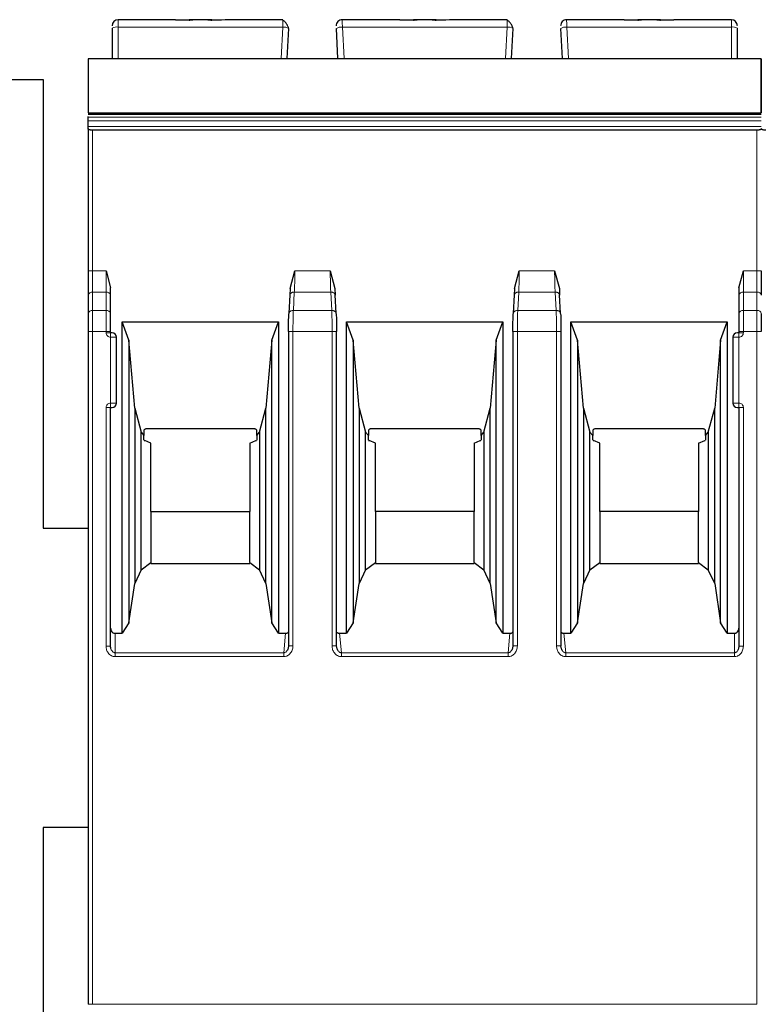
# Model space of a CAD drawing. Header units: millimetres. Extents: x 5 to 418, y 2 to 292.
# Tile 13 of 36: x 96 to 109, y 212 to 229. Entities that reach past the tile are written whole.
import ezdxf

# ---------------------------------------------------------------- set-up
doc = ezdxf.new("R2010")
doc.units = ezdxf.units.MM

msp = doc.modelspace()

# ---------------------------------------------------------------- linework, layer by layer
at = {"color": 7, "linetype": 'Continuous', "lineweight": 25}
for p, q in [((99.0955, 228.797), (98.1358, 228.797)), ((99.0933, 228.797), (99.3215, 228.797)), ((99.3215, 228.7877), (99.0955, 228.797)), ((99.384, 228.797), (99.3215, 228.797)), ((99.6376, 228.797), (99.384, 228.797)), ((99.7001, 228.797), (99.6395, 228.797)), ((99.9261, 228.797), (99.7001, 228.7877)), ((99.7001, 228.797), (99.864, 228.797)), ((100.8895, 228.797), (99.9261, 228.797)), ((102.8455, 228.797), (101.8821, 228.797)), ((102.8433, 228.797), (103.0715, 228.797)), ((103.0715, 228.7877), (102.8455, 228.797)), ((103.134, 228.797), (103.0715, 228.797)), ((103.3876, 228.797), (103.134, 228.797)), ((103.4501, 228.797), (103.3895, 228.797)), ((103.6761, 228.797), (103.4501, 228.7877)), ((103.4501, 228.797), (103.614, 228.797)), ((104.6395, 228.797), (103.6761, 228.797)), ((106.5955, 228.797), (105.6321, 228.797)), ((106.8215, 228.7877), (106.5955, 228.797)), ((106.5955, 228.797), (106.8215, 228.797)), ((106.884, 228.797), (106.8215, 228.797)), ((107.1376, 228.797), (106.884, 228.797)), ((107.2001, 228.797), (107.1395, 228.797)), ((107.4261, 228.797), (107.2001, 228.7877)), ((107.2001, 228.797), (107.4261, 228.797)), ((108.3858, 228.797), (107.4261, 228.797)), ((98.0358, 228.6557), (98.0358, 228.147)), ((100.9608, 228.147), (100.9872, 228.6505)), ((101.8108, 228.147), (101.7844, 228.6505)), ((104.7108, 228.147), (104.7372, 228.6505)), ((105.5608, 228.147), (105.5344, 228.6505)), ((108.4858, 228.147), (108.4858, 228.6557)), ((97.6358, 228.147), (108.8858, 228.147)), ((92.8858, 227.797), (96.8858, 227.797)), ((96.8858, 227.797), (96.8858, 220.297)), ((97.6358, 227.2201), (108.8858, 227.2201)), ((97.6358, 227.166), (97.6358, 227.1802)), ((97.6358, 227.1062), (97.6358, 227.166)), ((97.6358, 227.0122), (97.6358, 227.1062)), ((97.6358, 226.9761), (97.6358, 227.0122)), ((97.6358, 226.9761), (97.6358, 224.5972)), ((108.8108, 226.9488), (97.7108, 226.9488)), ((97.9358, 224.5972), (98.0108, 224.3133)), ((101.0108, 224.3065), (101.0898, 224.5971)), ((101.6818, 224.5972), (101.7608, 224.3065)), ((104.7608, 224.3065), (104.8398, 224.5971)), ((105.4318, 224.5972), (105.5108, 224.3065)), ((108.5108, 224.3133), (108.5858, 224.5972)), ((98.0108, 224.1906), (98.0108, 224.3133)), ((108.5108, 224.3133), (108.5108, 224.1906)), ((97.6358, 224.1907), (97.6358, 223.8835)), ((98.0108, 223.8835), (98.0108, 224.1906)), ((101.0063, 224.1991), (100.99, 223.8875)), ((101.0108, 224.3065), (101.0061, 224.1906)), ((101.7608, 224.3065), (101.7655, 224.1906)), ((101.7816, 223.8875), (101.7652, 224.1991)), ((104.7563, 224.1991), (104.74, 223.8875)), ((104.7608, 224.3065), (104.7561, 224.1906)), ((105.5108, 224.3065), (105.5155, 224.1906)), ((105.5316, 223.8875), (105.5152, 224.1991)), ((108.5108, 224.1906), (108.5108, 223.8835)), ((98.2048, 223.7451), (100.8168, 223.7451)), ((98.2048, 218.541), (98.2048, 223.7451)), ((98.3158, 223.4401), (98.2048, 223.7451)), ((100.7058, 223.4401), (100.8168, 223.7451)), ((100.8168, 223.7451), (100.8168, 218.541)), ((101.9548, 223.7451), (104.5668, 223.7451)), ((101.9548, 218.541), (101.9548, 223.7451)), ((102.0658, 223.4401), (101.9548, 223.7451)), ((104.4558, 223.4401), (104.5668, 223.7451)), ((104.5668, 223.7451), (104.5668, 218.541)), ((105.7048, 223.7451), (108.3168, 223.7451)), ((105.7048, 218.541), (105.7048, 223.7451)), ((105.8158, 223.4401), (105.7048, 223.7451)), ((108.2058, 223.4401), (108.3168, 223.7451)), ((108.3168, 223.7451), (108.3168, 218.541)), ((97.6358, 223.583), (97.6358, 212.3401)), ((98.0108, 223.5651), (98.0108, 223.583)), ((98.1108, 222.3901), (98.1108, 223.4901)), ((100.9835, 223.583), (100.9835, 218.329)), ((101.7882, 218.329), (101.7882, 223.583)), ((104.7335, 223.583), (104.7335, 218.329)), ((105.5382, 218.329), (105.5382, 223.583)), ((108.4108, 223.4901), (108.4108, 222.3901)), ((108.5108, 223.583), (108.5108, 223.5651)), ((98.3158, 223.4401), (98.3158, 218.7171)), ((98.4151, 222.3051), (98.3158, 223.4401)), ((100.7058, 223.4401), (100.6065, 222.3051)), ((100.7058, 218.7171), (100.7058, 223.4401)), ((102.0658, 223.4401), (102.0658, 218.7171)), ((102.1651, 222.3051), (102.0658, 223.4401)), ((104.4558, 223.4401), (104.3565, 222.3051)), ((104.4558, 218.7171), (104.4558, 223.4401)), ((105.8158, 223.4401), (105.8158, 218.7171)), ((105.9151, 222.3051), (105.8158, 223.4401)), ((108.2058, 223.4401), (108.1065, 222.3051)), ((108.2058, 218.7171), (108.2058, 223.4401)), ((98.0108, 218.3245), (98.0108, 222.3151)), ((98.0108, 222.3151), (98.0358, 222.3151)), ((98.4151, 222.3051), (98.5223, 221.9051)), ((98.4151, 222.3051), (98.4151, 219.3724)), ((100.4993, 221.9051), (100.6065, 222.3051)), ((100.6065, 219.3724), (100.6065, 222.3051)), ((102.1651, 222.3051), (102.2723, 221.9051)), ((102.1651, 222.3051), (102.1651, 219.3724)), ((104.2493, 221.9051), (104.3565, 222.3051)), ((104.3565, 219.3724), (104.3565, 222.3051)), ((105.9151, 222.3051), (106.0223, 221.9051)), ((105.9151, 222.3051), (105.9151, 219.3724)), ((107.9993, 221.9051), (108.1065, 222.3051)), ((108.1065, 219.3724), (108.1065, 222.3051)), ((108.4858, 222.3151), (108.5108, 222.3151)), ((108.5108, 222.3151), (108.5108, 218.3245)), ((98.5223, 221.9051), (98.5683, 221.846)), ((98.5223, 219.6033), (98.5223, 221.9051)), ((98.5683, 221.9362), (98.5683, 221.846)), ((98.5683, 221.7712), (98.5683, 221.846)), ((100.3933, 221.9601), (98.6283, 221.9601)), ((100.4533, 221.846), (100.4533, 221.9362)), ((100.4533, 221.846), (100.4993, 221.9051)), ((100.4533, 221.846), (100.4533, 221.7712)), ((100.4993, 221.9051), (100.4993, 219.6033)), ((102.2723, 221.9051), (102.3183, 221.846)), ((102.2723, 219.6033), (102.2723, 221.9051)), ((102.3183, 221.9362), (102.3183, 221.846)), ((102.3183, 221.7712), (102.3183, 221.846)), ((104.1433, 221.9601), (102.3783, 221.9601)), ((104.2033, 221.846), (104.2033, 221.9362)), ((104.2033, 221.846), (104.2493, 221.9051)), ((104.2033, 221.846), (104.2033, 221.7712)), ((104.2493, 221.9051), (104.2493, 219.6033)), ((106.0223, 221.9051), (106.0683, 221.846)), ((106.0223, 219.6033), (106.0223, 221.9051)), ((106.0683, 221.9362), (106.0683, 221.846)), ((106.0683, 221.7712), (106.0683, 221.846)), ((107.8933, 221.9601), (106.1283, 221.9601)), ((107.9533, 221.846), (107.9533, 221.9362)), ((107.9533, 221.846), (107.9993, 221.9051)), ((107.9533, 221.846), (107.9533, 221.7712)), ((107.9993, 221.9051), (107.9993, 219.6033)), ((98.5737, 221.7651), (98.5823, 221.7651)), ((98.6858, 221.7201), (98.5823, 221.7651)), ((98.6858, 220.5794), (98.6858, 221.7201)), ((100.3358, 221.7201), (100.4393, 221.7651)), ((100.3358, 221.7201), (100.3358, 220.5794)), ((100.4393, 221.7651), (100.4481, 221.7651)), ((102.3237, 221.7651), (102.3323, 221.7651)), ((102.4358, 221.7201), (102.3323, 221.7651)), ((102.4358, 220.5794), (102.4358, 221.7201)), ((104.0858, 221.7201), (104.1893, 221.7651)), ((104.0858, 221.7201), (104.0858, 220.5794)), ((104.1893, 221.7651), (104.1981, 221.7651)), ((106.0737, 221.7651), (106.0823, 221.7651)), ((106.1858, 221.7201), (106.0823, 221.7651)), ((106.1858, 220.5794), (106.1858, 221.7201)), ((107.8358, 221.7201), (107.9393, 221.7651)), ((107.8358, 221.7201), (107.8358, 220.5794)), ((107.9393, 221.7651), (107.9481, 221.7651)), ((98.6858, 220.5794), (98.6858, 219.7246)), ((98.6858, 220.5794), (100.3358, 220.5794)), ((100.3358, 219.7246), (100.3358, 220.5794)), ((102.4358, 220.5794), (102.4358, 219.7246)), ((104.0858, 220.5794), (102.4358, 220.5794)), ((104.0858, 219.7246), (104.0858, 220.5794)), ((106.1858, 220.5794), (106.1858, 219.7246)), ((107.8358, 220.5794), (106.1858, 220.5794)), ((107.8358, 219.7246), (107.8358, 220.5794)), ((96.8858, 220.297), (97.6358, 220.297)), ((98.5223, 219.6033), (98.6858, 219.7246)), ((98.6858, 219.7246), (98.6858, 219.7101)), ((98.6858, 219.7101), (100.3358, 219.7101)), ((100.3358, 219.7246), (100.3358, 219.7101)), ((100.3358, 219.7246), (100.4993, 219.6033)), ((102.2723, 219.6033), (102.4358, 219.7246)), ((102.4358, 219.7246), (102.4358, 219.7101)), ((102.4358, 219.7101), (104.0858, 219.7101)), ((104.0858, 219.7246), (104.0858, 219.7101)), ((104.0858, 219.7246), (104.2493, 219.6033)), ((106.0223, 219.6033), (106.1858, 219.7246)), ((106.1858, 219.7246), (106.1858, 219.7101)), ((106.1858, 219.7101), (107.8358, 219.7101)), ((107.8358, 219.7246), (107.8358, 219.7101)), ((107.8358, 219.7246), (107.9993, 219.6033)), ((98.5223, 219.6033), (98.4151, 219.3724)), ((100.6065, 219.3724), (100.4993, 219.6033)), ((102.2723, 219.6033), (102.1651, 219.3724)), ((104.3565, 219.3724), (104.2493, 219.6033)), ((106.0223, 219.6033), (105.9151, 219.3724)), ((108.1065, 219.3724), (107.9993, 219.6033)), ((98.3158, 218.7171), (98.4151, 219.3724)), ((100.6065, 219.3724), (100.7058, 218.7171)), ((102.0658, 218.7171), (102.1651, 219.3724)), ((104.3565, 219.3724), (104.4558, 218.7171)), ((105.8158, 218.7171), (105.9151, 219.3724)), ((108.1065, 219.3724), (108.2058, 218.7171)), ((98.3158, 218.7171), (98.2048, 218.541)), ((100.8168, 218.541), (100.7058, 218.7171)), ((102.0658, 218.7171), (101.9548, 218.541)), ((104.5668, 218.541), (104.4558, 218.7171)), ((105.8158, 218.7171), (105.7048, 218.541)), ((108.3168, 218.541), (108.2058, 218.7171)), ((98.0858, 218.541), (98.2048, 218.541)), ((100.8168, 218.541), (100.9337, 218.541)), ((101.8379, 218.541), (101.9548, 218.541)), ((104.5668, 218.541), (104.6837, 218.541)), ((105.5879, 218.541), (105.7048, 218.541)), ((108.3168, 218.541), (108.4358, 218.541)), ((98.0157, 218.2861), (98.0095, 218.3245)), ((100.9843, 218.329), (100.9762, 218.2848)), ((101.7954, 218.2848), (101.7873, 218.329)), ((104.7343, 218.329), (104.7262, 218.2848)), ((105.5454, 218.2848), (105.5373, 218.329)), ((108.512, 218.3245), (108.5059, 218.2861)), ((96.8858, 215.297), (96.8858, 211.297)), ((97.6358, 215.297), (96.8858, 215.297))]:
    msp.add_line(p, q, dxfattribs=at)
at = {"color": 7, "linetype": 'Continuous', "lineweight": 18}
for p, q in [((98.1358, 228.6731), (98.1358, 228.797)), ((108.3858, 228.6731), (108.3858, 228.797)), ((98.1358, 228.147), (98.1358, 228.6731)), ((100.8873, 228.6731), (98.1358, 228.6731)), ((100.8597, 228.147), (100.8873, 228.6731)), ((101.9118, 228.147), (101.8843, 228.6731)), ((104.6373, 228.6731), (101.8843, 228.6731)), ((104.6097, 228.147), (104.6373, 228.6731)), ((105.6618, 228.147), (105.6343, 228.6731)), ((108.3858, 228.6731), (105.6343, 228.6731)), ((108.3858, 228.147), (108.3858, 228.6731)), ((108.8858, 228.1405), (97.6358, 228.1405)), ((108.8858, 227.166), (97.6358, 227.166)), ((97.6358, 227.1062), (108.8858, 227.1062)), ((97.6358, 227.0122), (108.8858, 227.0122)), ((97.7108, 224.5972), (97.7108, 226.9488)), ((108.8108, 224.5972), (108.8108, 226.9488)), ((97.7108, 224.5972), (97.6358, 224.5972)), ((97.7108, 224.2437), (97.7108, 224.5972)), ((97.7108, 224.5972), (97.9358, 224.5972)), ((97.9358, 224.5972), (97.9358, 224.2437)), ((101.0898, 224.5971), (101.6818, 224.5972)), ((104.8398, 224.5971), (105.4318, 224.5972)), ((108.5858, 224.2437), (108.5858, 224.5972)), ((108.5858, 224.5972), (108.8108, 224.5972)), ((108.8108, 224.5972), (108.8108, 224.2437)), ((108.8858, 224.5972), (108.8108, 224.5972)), ((97.7108, 223.9366), (97.7108, 224.2437)), ((97.9358, 224.2437), (97.7108, 224.2437)), ((97.9358, 223.9366), (97.9358, 224.2437)), ((101.0649, 223.9366), (101.081, 224.2437)), ((101.6906, 224.2437), (101.081, 224.2437)), ((101.6906, 224.2437), (101.7067, 223.9366)), ((104.8149, 223.9366), (104.831, 224.2437)), ((105.4406, 224.2437), (104.831, 224.2437)), ((105.4406, 224.2437), (105.4567, 223.9366)), ((108.5858, 224.2437), (108.5858, 223.9366)), ((108.8108, 224.2437), (108.5858, 224.2437)), ((108.8108, 224.2437), (108.8108, 223.9366)), ((97.7108, 223.583), (97.7108, 223.9366)), ((97.9358, 223.9366), (97.7108, 223.9366)), ((97.9358, 223.583), (97.9358, 223.9366)), ((101.7067, 223.9366), (101.0649, 223.9366)), ((105.4567, 223.9366), (104.8149, 223.9366)), ((108.5858, 223.9366), (108.5858, 223.583)), ((108.8108, 223.9366), (108.5858, 223.9366)), ((108.8108, 223.9366), (108.8108, 223.583)), ((97.7108, 223.583), (97.6358, 223.583)), ((97.7108, 212.3401), (97.7108, 223.583)), ((97.9358, 223.583), (97.7108, 223.583)), ((97.9358, 223.5651), (97.9358, 223.583)), ((98.0108, 223.583), (97.9358, 223.583)), ((97.9358, 223.5651), (98.0108, 223.5651)), ((98.0108, 223.4901), (98.0108, 223.5651)), ((98.0108, 222.3901), (98.0108, 223.4901)), ((98.1108, 223.4901), (98.0108, 223.4901)), ((101.0584, 223.583), (101.0584, 218.329)), ((101.7132, 223.583), (101.0584, 223.583)), ((101.7132, 218.329), (101.7132, 223.583)), ((104.8084, 223.583), (104.8084, 218.329)), ((105.4632, 223.583), (104.8084, 223.583)), ((105.4632, 218.329), (105.4632, 223.583)), ((108.5108, 223.4901), (108.4108, 223.4901)), ((108.5858, 223.583), (108.5108, 223.583)), ((108.5108, 223.5651), (108.5858, 223.5651)), ((108.5108, 223.4901), (108.5108, 222.3901)), ((108.5858, 223.583), (108.5858, 223.5651)), ((108.8108, 223.583), (108.5858, 223.583)), ((108.8108, 212.3401), (108.8108, 223.583)), ((108.8858, 223.583), (108.8108, 223.583)), ((98.0108, 222.3901), (98.1108, 222.3901)), ((108.4108, 222.3901), (108.5108, 222.3901)), ((108.5108, 222.3901), (108.5108, 222.3151)), ((97.9358, 218.3245), (97.9358, 222.3151)), ((108.5858, 222.3151), (108.5108, 222.3151)), ((108.5858, 222.3151), (108.5858, 218.3245)), ((98.0858, 218.541), (98.0858, 218.2162)), ((100.9337, 218.541), (100.9042, 218.2162)), ((101.8673, 218.2162), (101.8379, 218.541)), ((104.6837, 218.541), (104.6542, 218.2162)), ((105.6173, 218.2162), (105.5879, 218.541)), ((108.4358, 218.2162), (108.4358, 218.541)), ((97.9358, 218.3245), (98.0108, 218.3245)), ((101.7132, 218.329), (101.7882, 218.329)), ((105.4632, 218.329), (105.5382, 218.329)), ((108.5858, 218.3245), (108.5108, 218.3245)), ((100.9042, 218.2162), (98.0858, 218.2162)), ((100.9042, 218.1513), (98.0858, 218.1513)), ((100.9042, 218.1513), (100.9042, 218.2162)), ((104.6543, 218.2162), (101.8673, 218.2162)), ((104.6543, 218.1513), (101.8673, 218.1513)), ((104.6543, 218.1513), (104.6543, 218.2162)), ((108.4358, 218.2162), (105.6173, 218.2162)), ((108.4358, 218.1513), (105.6173, 218.1513)), ((108.4358, 218.1513), (108.4358, 218.2162)), ((97.7108, 212.3401), (97.6358, 212.3401)), ((97.7108, 212.3401), (108.8108, 212.3401))]:
    msp.add_line(p, q, dxfattribs=at)
at = {"color": 7, "linetype": 'Continuous', "lineweight": 25, "flags": 128}
msp.add_lwpolyline([(97.6358, 227.2375), (102.7262, 227.2375), (108.8858, 227.2375)], dxfattribs=at)
at = {"color": 7, "linetype": 'Continuous', "lineweight": 18, "flags": 128}
msp.add_lwpolyline([(98.0858, 218.1513), (98.0858, 218.1611), (98.0858, 218.1707), (98.0858, 218.18), (98.0858, 218.1888), (98.0858, 218.1969), (98.0858, 218.2043), (98.0858, 218.2108), (98.0858, 218.2162)], dxfattribs=at)
at = {"color": 7, "linetype": 'Continuous', "lineweight": 25}
for centre, radius, start, end in [((98.1358, 228.697), 0.1, 90, 180), ((101.8821, 228.697), 0.1, 90, 183), ((105.6321, 228.697), 0.1, 90, 183), ((108.3858, 228.697), 0.1, 0, 90), ((98.0358, 223.4901), 0.075, 0, 90), ((108.4858, 223.4901), 0.075, 90, 180), ((98.0358, 222.3901), 0.075, 270, 0), ((108.4858, 222.3901), 0.075, 180, 270)]:
    msp.add_arc(centre, radius, start, end, dxfattribs=at)
at = {"color": 7, "linetype": 'Continuous', "lineweight": 18}
for centre, radius, start, end in [((98.1116, 228.5161), 0.1589, 81.22052, 118.48164), ((100.9036, 228.5131), 0.1608, 58.68141, 95.8167), ((101.868, 228.5131), 0.1608, 84.1833, 121.31859), ((104.6536, 228.5131), 0.1608, 58.68141, 95.8167), ((105.618, 228.5131), 0.1608, 84.1833, 121.31859), ((108.41, 228.5161), 0.1589, 61.51865, 98.77885), ((97.7014, 224.1774), 0.067, 81.95154, 168.57346), ((97.9452, 224.1774), 0.067, 11.42175, 98.04947), ((108.5764, 224.1774), 0.067, 81.95053, 168.57825), ((108.8202, 224.1774), 0.0669, 11.41848, 98.05015), ((97.7014, 223.8703), 0.067, 81.95053, 168.57825), ((97.9452, 223.8703), 0.067, 11.42029, 98.04978), ((108.5764, 223.8703), 0.067, 81.95053, 168.57825), ((108.8202, 223.8703), 0.067, 11.42175, 98.04947)]:
    msp.add_arc(centre, radius, start, end, dxfattribs=at)
at = {"color": 7, "linetype": 'Continuous', "lineweight": 25}
for points, knots in [([(99.3215, 228.7877), (99.3299, 228.7904), (99.3483, 228.7963), (99.3715, 228.7968), (99.384, 228.797)], [0, 0, 0, 0, 0.4579284, 1, 1, 1, 1]), ([(99.6376, 228.797), (99.6501, 228.7968), (99.6733, 228.7963), (99.6917, 228.7904), (99.7001, 228.7877)], [0, 0, 0, 0, 0.5420716, 1, 1, 1, 1]), ([(100.9856, 228.6538), (100.9844, 228.6583), (100.982, 228.6677), (100.9747, 228.6858), (100.9646, 228.7061), (100.9519, 228.7275), (100.9372, 228.7478), (100.9213, 228.7655), (100.905, 228.7797), (100.8943, 228.7852), (100.889, 228.788)], [0, 0, 0, 0, 0.1041223, 0.2173661, 0.3387311, 0.466618, 0.5989558, 0.7334542, 0.8678188, 1, 1, 1, 1]), ([(100.8893, 228.7868), (100.8893, 228.7881), (100.8895, 228.7963), (100.8895, 228.7967), (100.8895, 228.797)], [0, 0, 0, 0, 0.1558454, 1, 1, 1, 1]), ([(103.0715, 228.7877), (103.0799, 228.7904), (103.0983, 228.7963), (103.1215, 228.7968), (103.134, 228.797)], [0, 0, 0, 0, 0.4579284, 1, 1, 1, 1]), ([(103.3876, 228.797), (103.4001, 228.7968), (103.4233, 228.7963), (103.4417, 228.7904), (103.4501, 228.7877)], [0, 0, 0, 0, 0.5420716, 1, 1, 1, 1]), ([(104.7356, 228.6538), (104.7344, 228.6583), (104.732, 228.6677), (104.7247, 228.6858), (104.7146, 228.7061), (104.7019, 228.7275), (104.6872, 228.7478), (104.6713, 228.7655), (104.655, 228.7797), (104.6443, 228.7852), (104.639, 228.788)], [0, 0, 0, 0, 0.1041223, 0.2173661, 0.3387311, 0.466618, 0.5989558, 0.7334542, 0.8678188, 1, 1, 1, 1]), ([(104.6393, 228.7868), (104.6393, 228.7881), (104.6395, 228.7963), (104.6395, 228.7967), (104.6395, 228.797)], [0, 0, 0, 0, 0.1558454, 1, 1, 1, 1]), ([(106.8215, 228.7877), (106.8299, 228.7904), (106.8483, 228.7963), (106.8715, 228.7968), (106.884, 228.797)], [0, 0, 0, 0, 0.4579284, 1, 1, 1, 1]), ([(107.1376, 228.797), (107.1501, 228.7968), (107.1733, 228.7963), (107.1917, 228.7904), (107.2001, 228.7877)], [0, 0, 0, 0, 0.5420716, 1, 1, 1, 1]), ([(97.6358, 228.1405), (97.6358, 228.1338), (97.6358, 228.1205), (97.6358, 228.0613), (97.6358, 227.9526), (97.6358, 227.7538), (97.6358, 227.5514), (97.6358, 227.3859), (97.6358, 227.3034), (97.6358, 227.2535), (97.6358, 227.2432), (97.6358, 227.2404)], [0, 0, 0, 0, 0.0768592, 0.1535944, 0.2586546, 0.4332806, 0.7089937, 0.8055093, 0.9026319, 0.9732721, 1, 1, 1, 1]), ([(108.8858, 228.1405), (108.8858, 228.1338), (108.8858, 228.1205), (108.8858, 228.0613), (108.8858, 227.9526), (108.8858, 227.7538), (108.8858, 227.5514), (108.8858, 227.3859), (108.8858, 227.3034), (108.8858, 227.2535), (108.8858, 227.2432), (108.8858, 227.2404)], [0, 0, 0, 0, 0.0768592, 0.1535944, 0.2586546, 0.4332806, 0.7089937, 0.8055093, 0.9026319, 0.9732721, 1, 1, 1, 1]), ([(108.8858, 227.2403), (108.8858, 227.2442), (108.8858, 227.2565), (108.8858, 227.3098), (108.8858, 227.4167), (108.8858, 227.6132), (108.8858, 227.8188), (108.8858, 227.9934), (108.8858, 228.0836), (108.8858, 228.1283), (108.8858, 228.1372), (108.8858, 228.1405)], [0, 0, 0, 0, 0.0336404, 0.1044205, 0.2036111, 0.3692773, 0.6455259, 0.7602538, 0.8763132, 0.9548308, 1, 1, 1, 1]), ([(97.7108, 226.9488), (97.706, 226.9489), (97.6963, 226.9491), (97.6821, 226.9507), (97.6687, 226.9533), (97.6544, 226.9576), (97.6437, 226.9634), (97.637, 226.9699), (97.6362, 226.974), (97.6358, 226.9761)], [0, 0, 0, 0, 0.118116, 0.2398408, 0.3657075, 0.496198, 0.7072125, 0.8434553, 1, 1, 1, 1]), ([(108.8858, 226.9761), (108.8854, 226.974), (108.8846, 226.9699), (108.8779, 226.9634), (108.8672, 226.9576), (108.8529, 226.9533), (108.8395, 226.9507), (108.8253, 226.9491), (108.8156, 226.9489), (108.8108, 226.9488)], [0, 0, 0, 0, 0.1565292, 0.2927668, 0.5038018, 0.6342836, 0.7601474, 0.8818752, 1, 1, 1, 1]), ([(108.9608, 226.9488), (108.956, 226.9489), (108.9463, 226.9491), (108.9321, 226.9507), (108.9187, 226.9533), (108.9044, 226.9576), (108.8937, 226.9634), (108.887, 226.9699), (108.8862, 226.974), (108.8858, 226.9761)], [0, 0, 0, 0, 0.118116, 0.2398408, 0.3657075, 0.496198, 0.7072125, 0.8434553, 1, 1, 1, 1]), ([(100.9835, 223.583), (100.9838, 223.6393), (100.9844, 223.7519), (100.9881, 223.8397), (100.99, 223.8835)], [0, 0, 0, 0, 0.5004549, 1, 1, 1, 1]), ([(101.7816, 223.8835), (101.7835, 223.8396), (101.7872, 223.7518), (101.7878, 223.6393), (101.7881, 223.583)], [0, 0, 0, 0, 0.5002197, 1, 1, 1, 1]), ([(104.7335, 223.583), (104.7338, 223.6393), (104.7344, 223.7519), (104.7381, 223.8397), (104.74, 223.8835)], [0, 0, 0, 0, 0.5004549, 1, 1, 1, 1]), ([(105.5316, 223.8835), (105.5335, 223.8396), (105.5372, 223.7518), (105.5378, 223.6393), (105.5381, 223.583)], [0, 0, 0, 0, 0.5002197, 1, 1, 1, 1]), ([(98.0358, 223.5651), (98.0354, 223.5651), (98.0347, 223.5651), (98.0298, 223.5651), (98.0249, 223.5651), (98.0191, 223.5651), (98.0141, 223.5651), (98.0108, 223.5651)], [0, 0, 0, 0, 0.24917314, 0.49899075, 0.624116, 0.74605874, 1, 1, 1, 1]), ([(108.5108, 223.5651), (108.5075, 223.5651), (108.501, 223.5651), (108.4941, 223.5651), (108.4899, 223.5651), (108.4866, 223.5651), (108.4861, 223.5651), (108.4858, 223.5651)], [0, 0, 0, 0, 0.2491731, 0.4989908, 0.624116, 0.7460587, 1, 1, 1, 1]), ([(98.6283, 221.9601), (98.6221, 221.9599), (98.61, 221.9594), (98.5932, 221.9546), (98.5787, 221.9469), (98.5719, 221.9399), (98.5683, 221.9362)], [0, 0, 0, 0, 0.2585769, 0.4994275, 0.7405801, 1, 1, 1, 1]), ([(100.4533, 221.9362), (100.4497, 221.9399), (100.4429, 221.9469), (100.4284, 221.9546), (100.4116, 221.9594), (100.3995, 221.9599), (100.3933, 221.9601)], [0, 0, 0, 0, 0.2594199, 0.5005725, 0.7414231, 1, 1, 1, 1]), ([(102.3783, 221.9601), (102.3721, 221.9599), (102.36, 221.9594), (102.3432, 221.9546), (102.3287, 221.9469), (102.3219, 221.9399), (102.3183, 221.9362)], [0, 0, 0, 0, 0.2585769, 0.4994275, 0.7405801, 1, 1, 1, 1]), ([(104.2033, 221.9362), (104.1997, 221.9399), (104.1929, 221.9469), (104.1784, 221.9546), (104.1616, 221.9594), (104.1495, 221.9599), (104.1433, 221.9601)], [0, 0, 0, 0, 0.2594199, 0.5005725, 0.7414231, 1, 1, 1, 1]), ([(106.1283, 221.9601), (106.1221, 221.9599), (106.11, 221.9594), (106.0932, 221.9546), (106.0787, 221.9469), (106.0719, 221.9399), (106.0683, 221.9362)], [0, 0, 0, 0, 0.2585769, 0.4994275, 0.7405801, 1, 1, 1, 1]), ([(107.9533, 221.9362), (107.9497, 221.9399), (107.9429, 221.9469), (107.9284, 221.9546), (107.9116, 221.9594), (107.8995, 221.9599), (107.8933, 221.9601)], [0, 0, 0, 0, 0.25941991, 0.50057248, 0.74142308, 1, 1, 1, 1]), ([(98.0108, 218.6276), (98.0118, 218.6167), (98.0137, 218.5951), (98.0277, 218.5712), (98.0424, 218.5557), (98.0555, 218.5472), (98.0702, 218.5419), (98.0805, 218.5413), (98.0858, 218.541)], [0, 0, 0, 0, 0.2549728, 0.5077881, 0.6363019, 0.7568034, 0.8757908, 1, 1, 1, 1]), ([(100.9337, 218.541), (100.9397, 218.5414), (100.9513, 218.5421), (100.9695, 218.5486), (100.9784, 218.5581), (100.9835, 218.5634)], [0, 0, 0, 0, 0.3182516, 0.6148448, 1, 1, 1, 1]), ([(101.7882, 218.5625), (101.7901, 218.5604), (101.7956, 218.5545), (101.807, 218.5474), (101.8219, 218.5419), (101.8325, 218.5413), (101.8379, 218.541)], [0, 0, 0, 0, 0.1518808, 0.4338511, 0.7113036, 1, 1, 1, 1]), ([(104.6837, 218.541), (104.6897, 218.5414), (104.7013, 218.5421), (104.7195, 218.5486), (104.7284, 218.5581), (104.7335, 218.5634)], [0, 0, 0, 0, 0.3182516, 0.6148448, 1, 1, 1, 1]), ([(105.5382, 218.5625), (105.5401, 218.5604), (105.5456, 218.5545), (105.557, 218.5474), (105.5719, 218.5419), (105.5825, 218.5413), (105.5879, 218.541)], [0, 0, 0, 0, 0.15188075, 0.43385112, 0.7113036, 1, 1, 1, 1]), ([(108.4358, 218.541), (108.441, 218.5413), (108.4513, 218.5419), (108.4659, 218.5472), (108.4791, 218.5558), (108.4939, 218.5711), (108.508, 218.5951), (108.5099, 218.6167), (108.5108, 218.6276)], [0, 0, 0, 0, 0.1235306, 0.2423113, 0.3630193, 0.4920327, 0.7438985, 1, 1, 1, 1]), ([(100.9835, 218.329), (100.9816, 218.3107), (100.9786, 218.2813), (100.9629, 218.2564), (100.957, 218.247)], [0, 0, 0, 0, 0.6226836, 1, 1, 1, 1]), ([(101.8082, 218.2564), (101.8038, 218.2649), (101.792, 218.2875), (101.7896, 218.3131), (101.7881, 218.329)], [0, 0, 0, 0, 0.3745123, 1, 1, 1, 1]), ([(104.7335, 218.329), (104.7316, 218.3107), (104.7286, 218.2813), (104.7129, 218.2564), (104.707, 218.247)], [0, 0, 0, 0, 0.6226836, 1, 1, 1, 1]), ([(105.5582, 218.2564), (105.5538, 218.2649), (105.542, 218.2875), (105.5396, 218.3131), (105.5381, 218.329)], [0, 0, 0, 0, 0.3745123, 1, 1, 1, 1])]:
    msp.add_open_spline(points, degree=3, knots=knots, dxfattribs=at)
at = {"color": 7, "linetype": 'Continuous', "lineweight": 18}
for points, knots in [([(100.8873, 228.6731), (100.8875, 228.6831), (100.8878, 228.7027), (100.8884, 228.7366), (100.8889, 228.7689), (100.8892, 228.7814), (100.8893, 228.7868)], [0, 0, 0, 0, 0.196726, 0.3850984, 0.7352957, 1, 1, 1, 1]), ([(101.8843, 228.6731), (101.8841, 228.6831), (101.8838, 228.7028), (101.8832, 228.737), (101.8826, 228.7699), (101.8822, 228.793), (101.8821, 228.7958), (101.8821, 228.797)], [0, 0, 0, 0, 0.147993, 0.2895103, 0.5519987, 0.7888528, 1, 1, 1, 1]), ([(104.6373, 228.6731), (104.6375, 228.6831), (104.6378, 228.7027), (104.6384, 228.7366), (104.6389, 228.7689), (104.6392, 228.7814), (104.6393, 228.7868)], [0, 0, 0, 0, 0.196726, 0.3850984, 0.7352957, 1, 1, 1, 1]), ([(105.6343, 228.6731), (105.6341, 228.6831), (105.6338, 228.7028), (105.6332, 228.737), (105.6326, 228.7699), (105.6322, 228.793), (105.6321, 228.7958), (105.6321, 228.797)], [0, 0, 0, 0, 0.147993, 0.2895103, 0.5519987, 0.7888528, 1, 1, 1, 1]), ([(101.081, 224.2437), (101.0824, 224.2692), (101.085, 224.3194), (101.0887, 224.4365), (101.0894, 224.5334), (101.0898, 224.5971)], [0, 0, 0, 0, 0.2604761, 0.5143228, 1, 1, 1, 1]), ([(101.6818, 224.5972), (101.6822, 224.5336), (101.6829, 224.4367), (101.6866, 224.3196), (101.6892, 224.2692), (101.6906, 224.2437)], [0, 0, 0, 0, 0.48523834, 0.73919428, 1, 1, 1, 1]), ([(104.831, 224.2437), (104.8324, 224.2692), (104.835, 224.3194), (104.8387, 224.4365), (104.8394, 224.5334), (104.8398, 224.5971)], [0, 0, 0, 0, 0.2604761, 0.5143228, 1, 1, 1, 1]), ([(105.4318, 224.5972), (105.4322, 224.5336), (105.4329, 224.4367), (105.4366, 224.3196), (105.4392, 224.2692), (105.4406, 224.2437)], [0, 0, 0, 0, 0.4852402, 0.7391957, 1, 1, 1, 1]), ([(101.0649, 223.9366), (101.0639, 223.911), (101.0619, 223.8606), (101.0592, 223.7435), (101.0587, 223.6466), (101.0584, 223.583)], [0, 0, 0, 0, 0.2609473, 0.5149579, 1, 1, 1, 1]), ([(101.7132, 223.583), (101.7129, 223.6466), (101.7124, 223.7435), (101.7097, 223.8607), (101.7077, 223.9111), (101.7067, 223.9366)], [0, 0, 0, 0, 0.4851976, 0.7391696, 1, 1, 1, 1]), ([(104.8149, 223.9366), (104.8139, 223.911), (104.8119, 223.8606), (104.8092, 223.7435), (104.8087, 223.6466), (104.8084, 223.583)], [0, 0, 0, 0, 0.2609473, 0.5149579, 1, 1, 1, 1]), ([(105.4632, 223.583), (105.4629, 223.6466), (105.4624, 223.7435), (105.4597, 223.8607), (105.4577, 223.9111), (105.4567, 223.9366)], [0, 0, 0, 0, 0.4851977, 0.7391696, 1, 1, 1, 1]), ([(98.0108, 223.4901), (98.001, 223.4911), (97.9812, 223.4932), (97.9567, 223.5109), (97.9388, 223.5354), (97.9368, 223.5552), (97.9358, 223.5651)], [0, 0, 0, 0, 0.24912655, 0.49986267, 0.74913526, 1, 1, 1, 1]), ([(108.5858, 223.5651), (108.5848, 223.5553), (108.5827, 223.5355), (108.565, 223.511), (108.5405, 223.4931), (108.5207, 223.4911), (108.5108, 223.4901)], [0, 0, 0, 0, 0.24912649, 0.49986267, 0.74913532, 1, 1, 1, 1]), ([(108.5108, 223.5651), (108.5108, 223.5641), (108.5108, 223.5626), (108.5108, 223.5532), (108.5108, 223.5436), (108.5108, 223.5315), (108.5108, 223.5141), (108.5108, 223.4996), (108.5108, 223.4901)], [0, 0, 0, 0, 0.2394567, 0.3683606, 0.5, 0.6316394, 0.7605433, 1, 1, 1, 1]), ([(97.9358, 222.3151), (97.9368, 222.325), (97.9389, 222.3447), (97.9566, 222.3692), (97.9811, 222.3871), (98.0009, 222.3891), (98.0108, 222.3901)], [0, 0, 0, 0, 0.24912649, 0.49986267, 0.74913532, 1, 1, 1, 1]), ([(108.5108, 222.3901), (108.5206, 222.3891), (108.5404, 222.3871), (108.5649, 222.3693), (108.5828, 222.3448), (108.5848, 222.325), (108.5858, 222.3151)], [0, 0, 0, 0, 0.2491265, 0.4998627, 0.7491353, 1, 1, 1, 1]), ([(98.0858, 218.1513), (98.0745, 218.1521), (98.0517, 218.1538), (98.0205, 218.1672), (97.9931, 218.1866), (97.9654, 218.2176), (97.9405, 218.2639), (97.9374, 218.304), (97.9358, 218.3245)], [0, 0, 0, 0, 0.1327547, 0.2692075, 0.3951168, 0.5277002, 0.7595413, 1, 1, 1, 1]), ([(98.0858, 218.2162), (98.0806, 218.2167), (98.0698, 218.2177), (98.0544, 218.2254), (98.04, 218.2376), (98.0264, 218.2564), (98.0139, 218.2855), (98.0119, 218.3099), (98.0108, 218.3245)], [0, 0, 0, 0, 0.1031143, 0.2156498, 0.3421468, 0.4858283, 0.6937694, 1, 1, 1, 1]), ([(101.0584, 218.329), (101.056, 218.3052), (101.0511, 218.2576), (101.0188, 218.2063), (100.9846, 218.1763), (100.95, 218.1566), (100.9217, 218.1533), (100.9042, 218.1513)], [0, 0, 0, 0, 0.274135, 0.5479337, 0.6740621, 0.7993135, 1, 1, 1, 1]), ([(100.957, 218.247), (100.9531, 218.2423), (100.9458, 218.2336), (100.9323, 218.2239), (100.9184, 218.2177), (100.9088, 218.2167), (100.9042, 218.2162)], [0, 0, 0, 0, 0.2917926, 0.5521131, 0.7859147, 1, 1, 1, 1]), ([(101.8673, 218.1513), (101.856, 218.1521), (101.8331, 218.1539), (101.8013, 218.1673), (101.773, 218.1872), (101.7433, 218.22), (101.7183, 218.2681), (101.7149, 218.3093), (101.7132, 218.329)], [0, 0, 0, 0, 0.1301456, 0.2646137, 0.3919831, 0.5265773, 0.7730368, 1, 1, 1, 1]), ([(101.8673, 218.2162), (101.8621, 218.2168), (101.8511, 218.2181), (101.8353, 218.2263), (101.8201, 218.239), (101.8123, 218.2503), (101.8082, 218.2564)], [0, 0, 0, 0, 0.2059828, 0.4364405, 0.6993178, 1, 1, 1, 1]), ([(104.707, 218.247), (104.7031, 218.2423), (104.6958, 218.2336), (104.6823, 218.2239), (104.6684, 218.2177), (104.6588, 218.2167), (104.6542, 218.2162)], [0, 0, 0, 0, 0.2917926, 0.5521131, 0.7859147, 1, 1, 1, 1]), ([(104.8084, 218.329), (104.806, 218.3052), (104.8011, 218.2576), (104.7688, 218.2063), (104.7346, 218.1763), (104.7, 218.1566), (104.6717, 218.1533), (104.6543, 218.1513)], [0, 0, 0, 0, 0.2741365, 0.5479368, 0.674066, 0.7993181, 1, 1, 1, 1]), ([(105.6173, 218.1513), (105.606, 218.1521), (105.5831, 218.1539), (105.5513, 218.1673), (105.523, 218.1872), (105.4933, 218.22), (105.4683, 218.2681), (105.4649, 218.3093), (105.4632, 218.329)], [0, 0, 0, 0, 0.1301456, 0.2646137, 0.3919831, 0.5265773, 0.7730368, 1, 1, 1, 1]), ([(105.6173, 218.2162), (105.6121, 218.2168), (105.6011, 218.2181), (105.5853, 218.2263), (105.5701, 218.239), (105.5623, 218.2503), (105.5582, 218.2564)], [0, 0, 0, 0, 0.2059828, 0.4364405, 0.6993178, 1, 1, 1, 1]), ([(108.5108, 218.3245), (108.5093, 218.3078), (108.5068, 218.2799), (108.4912, 218.2494), (108.4763, 218.2326), (108.4634, 218.2233), (108.4498, 218.2173), (108.4404, 218.2166), (108.4358, 218.2162)], [0, 0, 0, 0, 0.3513238, 0.5859742, 0.7049318, 0.8117962, 0.9090581, 1, 1, 1, 1]), ([(108.5858, 218.3245), (108.5835, 218.3015), (108.579, 218.2555), (108.5482, 218.2054), (108.515, 218.176), (108.4811, 218.1565), (108.4531, 218.1533), (108.4358, 218.1513)], [0, 0, 0, 0, 0.2713487, 0.543346, 0.6701531, 0.7962742, 1, 1, 1, 1])]:
    msp.add_open_spline(points, degree=3, knots=knots, dxfattribs=at)
at = {"color": 7, "linetype": 'Continuous', "lineweight": 25}
for points in [[(97.6358, 224.5972), (97.6358, 224.5211), (97.6358, 224.3688), (97.6358, 224.25), (97.6358, 224.1907)], [(108.8858, 224.5972), (108.8858, 224.5211), (108.8858, 224.3688), (108.8858, 224.25), (108.8858, 224.1907)], [(108.8858, 224.5972), (108.8858, 224.5211), (108.8858, 224.3688), (108.8858, 224.25), (108.8858, 224.1906)], [(97.6358, 223.8835), (97.6358, 223.8396), (97.6358, 223.7518), (97.6358, 223.6393), (97.6358, 223.583)], [(98.0108, 223.583), (98.0108, 223.6393), (98.0108, 223.7518), (98.0108, 223.8396), (98.0108, 223.8835)], [(108.5108, 223.8835), (108.5108, 223.8396), (108.5108, 223.7518), (108.5108, 223.6393), (108.5108, 223.583)], [(108.8858, 223.8835), (108.8858, 223.8396), (108.8858, 223.7518), (108.8858, 223.6393), (108.8858, 223.583)], [(108.8858, 223.8835), (108.8858, 223.8396), (108.8858, 223.7518), (108.8858, 223.6393), (108.8858, 223.583)]]:
    msp.add_open_spline(points, degree=3, dxfattribs=at)
at = {"color": 7, "linetype": 'Continuous', "lineweight": 18}
for points in [[(101.0061, 224.1906), (101.0062, 224.1942), (101.0064, 224.2013), (101.0106, 224.2115), (101.0173, 224.2209), (101.0267, 224.2291), (101.0382, 224.2358), (101.0515, 224.2405), (101.0659, 224.2435), (101.076, 224.2436), (101.081, 224.2437)], [(101.6906, 224.2437), (101.6956, 224.2436), (101.7057, 224.2435), (101.7201, 224.2405), (101.7334, 224.2358), (101.7449, 224.2291), (101.7543, 224.2209), (101.761, 224.2116), (101.7652, 224.2013), (101.7654, 224.1942), (101.7655, 224.1906)], [(104.7561, 224.1906), (104.7562, 224.1942), (104.7564, 224.2013), (104.7606, 224.2115), (104.7673, 224.2209), (104.7767, 224.2291), (104.7882, 224.2358), (104.8015, 224.2405), (104.8159, 224.2435), (104.826, 224.2436), (104.831, 224.2437)], [(105.4406, 224.2437), (105.4456, 224.2436), (105.4557, 224.2435), (105.4701, 224.2405), (105.4834, 224.2358), (105.4949, 224.2291), (105.5043, 224.2209), (105.511, 224.2116), (105.5152, 224.2013), (105.5154, 224.1942), (105.5155, 224.1906)], [(101.0649, 223.9366), (101.0599, 223.9365), (101.0498, 223.9363), (101.0354, 223.9334), (101.0221, 223.9286), (101.0106, 223.922), (101.0012, 223.9138), (100.9945, 223.9044), (100.9903, 223.8942), (100.9901, 223.8871), (100.99, 223.8835)], [(101.7816, 223.8835), (101.7815, 223.8871), (101.7813, 223.8942), (101.7771, 223.9044), (101.7704, 223.9138), (101.761, 223.922), (101.7495, 223.9286), (101.7362, 223.9334), (101.7217, 223.9363), (101.7117, 223.9365), (101.7067, 223.9366)], [(104.8149, 223.9366), (104.8099, 223.9365), (104.7998, 223.9363), (104.7854, 223.9334), (104.7721, 223.9286), (104.7606, 223.922), (104.7512, 223.9138), (104.7445, 223.9044), (104.7403, 223.8942), (104.7401, 223.8871), (104.74, 223.8835)], [(105.5316, 223.8835), (105.5315, 223.8871), (105.5313, 223.8942), (105.5271, 223.9044), (105.5204, 223.9138), (105.511, 223.922), (105.4995, 223.9286), (105.4862, 223.9334), (105.4717, 223.9363), (105.4617, 223.9365), (105.4567, 223.9366)], [(101.0584, 223.583), (101.0533, 223.583), (101.0432, 223.583), (101.0286, 223.583), (101.0152, 223.583), (101.0036, 223.583), (100.9942, 223.583), (100.9876, 223.583), (100.9836, 223.583), (100.9835, 223.583), (100.9835, 223.583)], [(101.7881, 223.583), (101.7881, 223.583), (101.788, 223.583), (101.784, 223.583), (101.7773, 223.583), (101.768, 223.583), (101.7564, 223.583), (101.743, 223.583), (101.7284, 223.583), (101.7183, 223.583), (101.7132, 223.583)], [(104.8084, 223.583), (104.8033, 223.583), (104.7932, 223.583), (104.7786, 223.583), (104.7652, 223.583), (104.7536, 223.583), (104.7442, 223.583), (104.7376, 223.583), (104.7336, 223.583), (104.7335, 223.583), (104.7335, 223.583)], [(105.5381, 223.583), (105.5381, 223.583), (105.538, 223.583), (105.534, 223.583), (105.5273, 223.583), (105.518, 223.583), (105.5064, 223.583), (105.493, 223.583), (105.4784, 223.583), (105.4683, 223.583), (105.4632, 223.583)], [(98.0108, 222.3151), (98.0108, 222.3163), (98.0108, 222.3185), (98.0108, 222.3359), (98.0108, 222.3606), (98.0108, 222.3803), (98.0108, 222.3901)], [(97.9358, 222.3151), (97.9456, 222.3151), (97.9653, 222.3151), (97.9901, 222.3151), (98.0074, 222.3151), (98.0097, 222.3151), (98.0108, 222.3151)], [(101.0584, 218.329), (101.0533, 218.329), (101.0432, 218.329), (101.0286, 218.329), (101.0152, 218.329), (101.0036, 218.329), (100.9942, 218.329), (100.9876, 218.329), (100.9836, 218.329), (100.9835, 218.329), (100.9835, 218.329)], [(104.8084, 218.329), (104.8033, 218.329), (104.7932, 218.329), (104.7786, 218.329), (104.7652, 218.329), (104.7536, 218.329), (104.7442, 218.329), (104.7376, 218.329), (104.7336, 218.329), (104.7335, 218.329), (104.7335, 218.329)], [(101.8673, 218.1513), (101.8673, 218.1578), (101.8673, 218.1709), (101.8673, 218.1892), (101.8673, 218.2051), (101.8673, 218.2125), (101.8673, 218.2162)], [(105.6173, 218.1513), (105.6173, 218.1578), (105.6173, 218.1709), (105.6173, 218.1892), (105.6173, 218.2051), (105.6173, 218.2125), (105.6173, 218.2162)]]:
    msp.add_open_spline(points, degree=3, dxfattribs=at)

doc.saveas('drawing.dxf')
